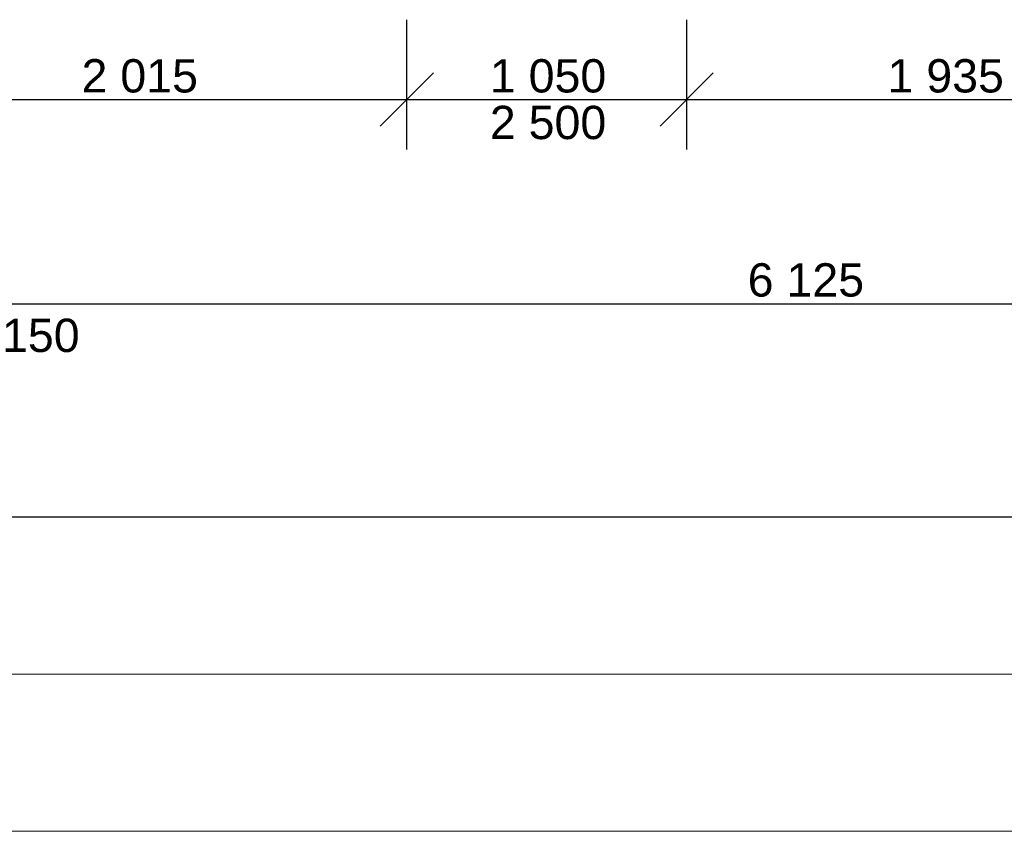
# Model space of a CAD drawing. Header units: millimetres. Extents: x -28761 to 4793, y -4271 to 20239.
# Tile 83 of 256: x -7200 to -3505, y -4131 to -1084. Entities that reach past the tile are written whole.
import ezdxf

# ---------------------------------------------------------------- set-up
doc = ezdxf.new("R2010")
doc.units = ezdxf.units.MM
doc.header["$MEASUREMENT"] = 0
doc.layers.add('5._POHLED ZÁPADNÍ_1_Kóty - SP', color=7, linetype='Continuous')
doc.layers.add('5._POHLED ZÁPADNÍ_1_Nové_Kóty - SP', color=7, linetype='Continuous')
doc.styles.add('GENEROVANÝ_STYL_2', font='txt')

msp = doc.modelspace()

# ---------------------------------------------------------------- linework, layer by layer
at = {"layer": '5._POHLED ZÁPADNÍ_1_Kóty - SP', "color": 154, "linetype": 'Continuous', "lineweight": 13}
for p, q in [((-15991.4, -3540.5), (-321.7, -3540.5)), ((-26887.2, -4130.6), (-321.7, -4130.6))]:
    msp.add_line(p, q, dxfattribs=at)
at = {"layer": '5._POHLED ZÁPADNÍ_1_Nové_Kóty - SP', "color": 1, "linetype": 'Continuous', "lineweight": 25}
for p, q in [((-5746.8, -1571.9), (-5746.8, -1084.4)), ((-4696.8, -1571.9), (-4696.8, -1084.4)), ((-5646.8, -1284.4), (-5846.8, -1484.4)), ((-4596.8, -1284.4), (-4796.8, -1484.4)), ((-7761.4, -1384.4), (-5746.8, -1384.4)), ((-5746.8, -1384.4), (-4696.8, -1384.4)), ((-4696.8, -1384.4), (-2762.3, -1384.4)), ((-7316.5, -2150.4), (-1191.7, -2150.4)), ((-20641.6, -2950.4), (-161.7, -2950.4))]:
    msp.add_line(p, q, dxfattribs=at)

# ---------------------------------------------------------------- texts
at = {"layer": '5._POHLED ZÁPADNÍ_1_Kóty - SP', "color": 1, "linetype": 'Continuous', "lineweight": 25, "char_height": 125, "attachment_point": 7, "style": 'GENEROVANÝ_STYL_2'}
for s, insert, width in [('\\A1;{\\pql;\\fArial|b0|i0|c0|p38;2\xa0015}', (-6967.8, -1359.4), 427.429), ('\\A1;{\\pql;\\fArial|b0|i0|c0|p38;1\xa0050}', (-5435.5, -1359.4), 427.429), ('\\A1;{\\pql;\\fArial|b0|i0|c0|p38;1\xa0935}', (-3943.2, -1359.4), 427.429), ('\\A1;{\\pql;\\fArial|b0|i0|c0|p38;2 500}', (-5435.5, -1534.4), 427.429), ('\\A1;{\\pql;\\fArial|b0|i0|c0|p38;6\xa0125}', (-4467.8, -2125.4), 427.429), ('\\A1;{\\pql;\\fArial|b0|i0|c0|p38;150}', (-7266.3, -2333.4), 284.572)]:
    msp.add_mtext(s, dxfattribs=dict(at, insert=insert, width=width))

doc.saveas('drawing.dxf')
